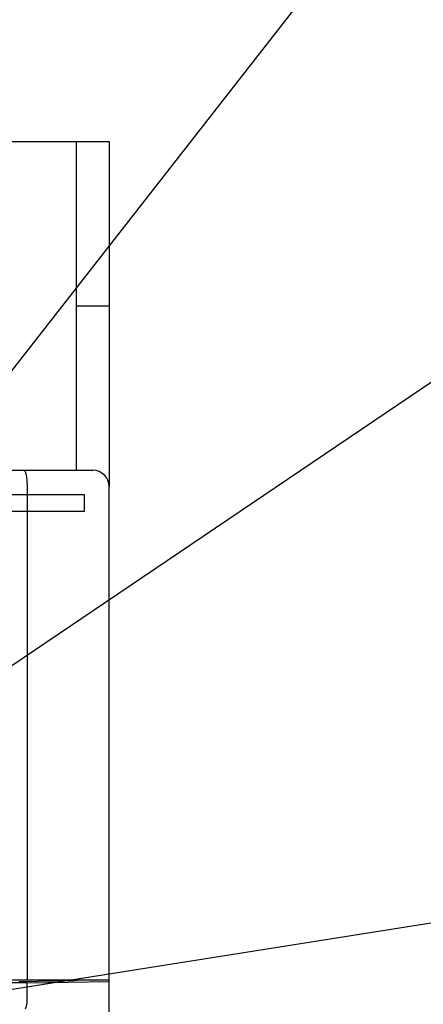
# Model space of a CAD drawing. Extents: x 159 to 2026, y 157 to 1386.
# Tile 22 of 28: x 1294 to 1318, y 984 to 1043. Entities that reach past the tile are written whole.
import ezdxf

# ---------------------------------------------------------------- set-up
doc = ezdxf.new("R2010")
doc.units = 0
doc.header["$LTSCALE"] = 115.5
for name, color, linetype in [('ALL_AXIS', 7, 'CONTINUOUS'), ('ALL_CURVE', 7, 'CONTINUOUS'), ('ALL_FEATURES', 7, 'CONTINUOUS'), ('ALL_NOTE', 7, 'CONTINUOUS')]:
    doc.layers.add(name, color=color, linetype=linetype)

msp = doc.modelspace()

# ---------------------------------------------------------------- linework, layer by layer
at = {"layer": 'ALL_AXIS', "color": 7, "linetype": 'CONTINUOUS'}
msp.add_line((1299, 854.3), (1299, 984.888), dxfattribs=at)
at = {"layer": 'ALL_CURVE', "color": 4, "linetype": 'CONTINUOUS'}
for p, q in [((1297.5, 1014.5), (1260.5, 1014.5)), ((1297.5, 1013.5), (1297.5, 1014.5)), ((1278.5, 1013.5), (1297.5, 1013.5))]:
    msp.add_line(p, q, dxfattribs=at)
at = {"layer": 'ALL_FEATURES', "color": 7, "linetype": 'CONTINUOUS'}
for p, q in [((1276, 1036), (1299, 1036)), ((1297, 1016), (1297, 1036)), ((1297, 1026), (1299, 1026)), ((1244.3, 1016), (1298, 1016)), ((1294, 1015), (1294, 985)), ((1299, 984.888), (1299, 1015)), ((1259, 985), (1299, 985)), ((1293.499, 984.899), (1293.611, 984.899)), ((1293.611, 984.899), (1296.844, 984.945)), ((1294, 984.818), (1299, 984.888)), ((1297.033, 984.964), (1297.035, 984.985)), ((1297.035, 984.985), (1297.958, 984.979)), ((1297.958, 984.979), (1297.961, 985)), ((1297.958, 984.979), (1297.958, 985)), ((1294, 984.818), (1258.395, 984.818)), ((1294, 983.533), (1294, 984.818))]:
    msp.add_line(p, q, dxfattribs=at)
at = {"layer": 'ALL_FEATURES', "color": 3, "linetype": 'CONTINUOUS'}
msp.add_line((1299, 1036), (1299, 1015), dxfattribs=at)
at = {"layer": 'ALL_FEATURES', "color": 7, "linetype": 'CONTINUOUS'}
for points in [[(1293.807, 1016), (1293.88, 1015.925), (1293.943, 1015.711), (1293.985, 1015.386), (1294, 1015)], [(1296.975, 984.948), (1296.917, 984.946), (1296.844, 984.945)], [(1297.033, 984.964), (1297.017, 984.953), (1296.975, 984.948)], [(1293.885, 983.229), (1293.91, 983.251), (1293.94, 983.31), (1293.971, 983.401), (1293.998, 983.511)], [(1293.998, 983.511), (1293.999, 983.518), (1294, 983.525), (1294, 983.533)]]:
    msp.add_lwpolyline(points, dxfattribs=at)
msp.add_arc((1298, 1015), 1, 0, 90, dxfattribs=at)
at = {"layer": 'ALL_NOTE', "color": 2, "linetype": 'CONTINUOUS'}
for p, q in [((1274.295, 998), (1349.5, 1094.32)), ((1278.5, 994.276), (1349.5, 1042.279)), ((1265.214, 980.02), (1349.5, 993.347))]:
    msp.add_line(p, q, dxfattribs=at)

doc.saveas('drawing.dxf')
